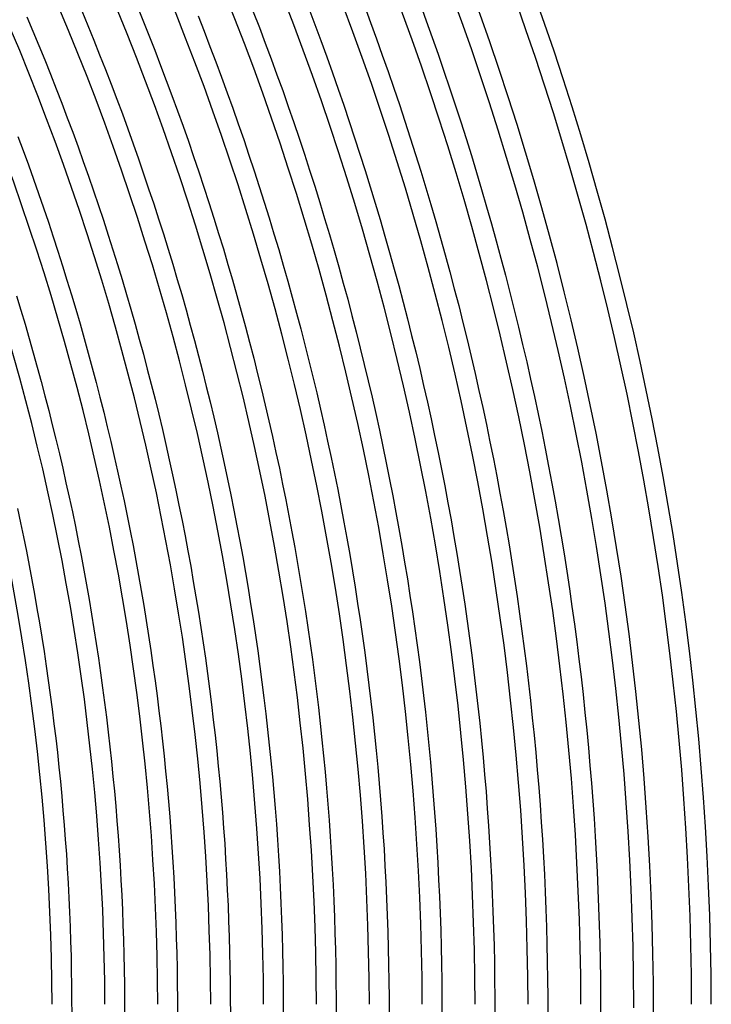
# Model space of a CAD drawing. Header units: millimetres. Extents: x -660 to 660, y -630 to 630.
# Tile 96 of 131: x 474 to 615, y 2 to 202. Entities that reach past the tile are written whole.
import ezdxf

# ---------------------------------------------------------------- set-up
doc = ezdxf.new("R2010")
doc.units = ezdxf.units.MM
doc.layers.add('HIDDEN', color=7, linetype='Continuous')
doc.layers.add('THICK', color=7, linetype='Continuous')

msp = doc.modelspace()

# ---------------------------------------------------------------- linework, layer by layer
at = {"layer": 'HIDDEN'}
msp.add_arc((0, 0), 599.25, 0.12502, 0.19125, dxfattribs=at)
at = {"layer": 'THICK'}
for p, q in [((498.21, 205.03), (499.45, 201.99)), ((533.18, 204.36), (534.42, 201.1)), ((544.48, 204.89), (545.72, 201.56)), ((555.8, 205.29), (557.04, 201.89)), ((475.89, 202.67), (477.12, 199.76)), ((487.03, 203.92), (488.27, 200.94)), ((510.67, 202.91), (511.89, 199.79)), ((521.91, 203.7), (523.14, 200.51)), ((488.27, 200.94), (489.49, 197.96)), ((499.45, 201.99), (500.67, 198.94)), ((523.14, 200.51), (524.35, 197.31)), ((534.42, 201.1), (535.63, 197.84)), ((545.72, 201.56), (546.94, 198.23)), ((557.04, 201.89), (558.26, 198.49)), ((477.12, 199.76), (478.33, 196.85)), ((500.67, 198.94), (501.88, 195.88)), ((511.89, 199.79), (513.1, 196.66)), ((546.94, 198.23), (548.13, 194.89)), ((558.26, 198.49), (559.46, 195.08)), ((478.33, 196.85), (479.52, 193.93)), ((489.49, 197.96), (490.68, 194.97)), ((513.1, 196.66), (514.29, 193.53)), ((524.35, 197.31), (525.55, 194.11)), ((535.63, 197.84), (536.83, 194.57)), ((490.68, 194.97), (491.86, 191.97)), ((501.88, 195.88), (503.06, 192.82)), ((525.55, 194.11), (526.72, 190.9)), ((536.83, 194.57), (538.01, 191.29)), ((548.13, 194.89), (549.31, 191.54)), ((559.46, 195.08), (560.64, 191.66)), ((479.52, 193.93), (480.69, 191)), ((503.06, 192.82), (504.23, 189.74)), ((514.29, 193.53), (515.46, 190.39)), ((480.69, 191), (481.85, 188.06)), ((491.86, 191.97), (493.03, 188.97)), ((515.46, 190.39), (516.62, 187.24)), ((526.72, 190.9), (527.88, 187.69)), ((538.01, 191.29), (539.16, 188)), ((549.31, 191.54), (550.47, 188.19)), ((560.64, 191.66), (561.8, 188.24)), ((493.03, 188.97), (494.17, 185.96)), ((504.23, 189.74), (505.38, 186.66)), ((550.47, 188.19), (551.61, 184.83)), ((561.8, 188.24), (562.94, 184.81)), ((481.85, 188.06), (482.99, 185.12)), ((505.38, 186.66), (506.51, 183.58)), ((516.62, 187.24), (517.75, 184.09)), ((527.88, 187.69), (529.01, 184.46)), ((539.16, 188), (540.3, 184.71)), ((482.99, 185.12), (484.11, 182.17)), ((494.17, 185.96), (495.3, 182.94)), ((529.01, 184.46), (530.13, 181.23)), ((540.3, 184.71), (541.42, 181.41)), ((551.61, 184.83), (552.73, 181.46)), ((562.94, 184.81), (564.06, 181.37)), ((484.11, 182.17), (485.21, 179.21)), ((495.3, 182.94), (496.4, 179.91)), ((506.51, 183.58), (507.62, 180.48)), ((517.75, 184.09), (518.86, 180.92)), ((507.62, 180.48), (508.71, 177.38)), ((518.86, 180.92), (519.96, 177.75)), ((530.13, 181.23), (531.22, 177.99)), ((541.42, 181.41), (542.51, 178.1)), ((552.73, 181.46), (553.82, 178.08)), ((564.06, 181.37), (565.15, 177.93)), ((474.05, 178.38), (475.13, 175.49)), ((485.21, 179.21), (486.3, 176.25)), ((496.4, 179.91), (497.49, 176.88)), ((542.51, 178.1), (543.59, 174.79)), ((486.3, 176.25), (487.36, 173.28)), ((497.49, 176.88), (498.56, 173.84)), ((508.71, 177.38), (509.78, 174.28)), ((519.96, 177.75), (521.03, 174.58)), ((531.22, 177.99), (532.3, 174.75)), ((553.82, 178.08), (554.9, 174.7)), ((565.15, 177.93), (566.23, 174.48)), ((475.13, 175.49), (476.19, 172.59)), ((509.78, 174.28), (510.84, 171.16)), ((521.03, 174.58), (522.09, 171.4)), ((532.3, 174.75), (533.35, 171.5)), ((543.59, 174.79), (544.65, 171.47)), ((554.9, 174.7), (555.95, 171.31)), ((566.23, 174.48), (567.28, 171.02)), ((476.19, 172.59), (477.23, 169.68)), ((487.36, 173.28), (488.41, 170.3)), ((498.56, 173.84), (499.61, 170.8)), ((488.41, 170.3), (489.44, 167.32)), ((499.61, 170.8), (500.64, 167.75)), ((510.84, 171.16), (511.87, 168.04)), ((522.09, 171.4), (523.12, 168.21)), ((533.35, 171.5), (534.39, 168.24)), ((544.65, 171.47), (545.68, 168.15)), ((555.95, 171.31), (556.99, 167.92)), ((567.28, 171.02), (568.31, 167.56)), ((477.23, 169.68), (478.26, 166.77)), ((523.12, 168.21), (524.14, 165.02)), ((534.39, 168.24), (535.41, 164.98)), ((545.68, 168.15), (546.7, 164.81)), ((478.26, 166.77), (479.27, 163.84)), ((489.44, 167.32), (490.45, 164.33)), ((500.64, 167.75), (501.66, 164.69)), ((511.87, 168.04), (512.89, 164.92)), ((556.99, 167.92), (558, 164.52)), ((568.31, 167.56), (569.33, 164.09)), ((490.45, 164.33), (491.44, 161.34)), ((501.66, 164.69), (502.65, 161.63)), ((512.89, 164.92), (513.88, 161.79)), ((524.14, 165.02), (525.13, 161.82)), ((535.41, 164.98), (536.4, 161.71)), ((546.7, 164.81), (547.69, 161.48)), ((558, 164.52), (559, 161.11)), ((569.33, 164.09), (570.32, 160.61)), ((479.27, 163.84), (480.26, 160.92)), ((480.26, 160.92), (481.23, 157.99)), ((491.44, 161.34), (492.42, 158.34)), ((502.65, 161.63), (503.63, 158.56)), ((513.88, 161.79), (514.86, 158.65)), ((525.13, 161.82), (526.11, 158.61)), ((536.4, 161.71), (537.38, 158.44)), ((547.69, 161.48), (548.67, 158.13)), ((559, 161.11), (559.97, 157.7)), ((570.32, 160.61), (571.29, 157.13)), ((492.42, 158.34), (493.38, 155.33)), ((503.63, 158.56), (504.59, 155.48)), ((514.86, 158.65), (515.82, 155.51)), ((526.11, 158.61), (527.07, 155.4)), ((537.38, 158.44), (538.34, 155.16)), ((548.67, 158.13), (549.62, 154.78)), ((481.23, 157.99), (482.19, 155.05)), ((559.97, 157.7), (560.92, 154.28)), ((571.29, 157.13), (572.23, 153.64)), ((482.19, 155.05), (483.12, 152.1)), ((493.38, 155.33), (494.31, 152.32)), ((504.59, 155.48), (505.53, 152.4)), ((515.82, 155.51), (516.76, 152.36)), ((527.07, 155.4), (528.01, 152.18)), ((538.34, 155.16), (539.27, 151.87)), ((549.62, 154.78), (550.55, 151.43)), ((560.92, 154.28), (561.85, 150.85)), ((483.12, 152.1), (484.04, 149.15)), ((494.31, 152.32), (495.23, 149.3)), ((505.53, 152.4), (506.45, 149.32)), ((516.76, 152.36), (517.68, 149.2)), ((528.01, 152.18), (528.93, 148.95)), ((572.23, 153.64), (573.16, 150.15)), ((539.27, 151.87), (540.19, 148.58)), ((550.55, 151.43), (551.47, 148.07)), ((561.85, 150.85), (562.76, 147.42)), ((573.16, 150.15), (574.06, 146.65)), ((484.04, 149.15), (484.94, 146.2)), ((495.23, 149.3), (496.14, 146.28)), ((506.45, 149.32), (507.35, 146.22)), ((517.68, 149.2), (518.58, 146.04)), ((528.93, 148.95), (529.82, 145.73)), ((540.19, 148.58), (541.09, 145.28)), ((484.94, 146.2), (485.82, 143.24)), ((496.14, 146.28), (497.02, 143.25)), ((507.35, 146.22), (508.23, 143.13)), ((551.47, 148.07), (552.36, 144.7)), ((562.76, 147.42), (563.65, 143.99)), ((574.06, 146.65), (574.95, 143.14)), ((473.77, 145.99), (474.65, 143.09)), ((518.58, 146.04), (519.46, 142.87)), ((529.82, 145.73), (530.7, 142.49)), ((541.09, 145.28), (541.96, 141.98)), ((552.36, 144.7), (553.23, 141.33)), ((474.65, 143.09), (475.51, 140.2)), ((485.82, 143.24), (486.69, 140.27)), ((497.02, 143.25), (497.88, 140.21)), ((508.23, 143.13), (509.09, 140.02)), ((519.46, 142.87), (520.32, 139.7)), ((530.7, 142.49), (531.56, 139.25)), ((563.65, 143.99), (564.52, 140.55)), ((574.95, 143.14), (575.81, 139.63)), ((475.51, 140.2), (476.36, 137.29)), ((486.69, 140.27), (487.54, 137.3)), ((497.88, 140.21), (498.73, 137.17)), ((541.96, 141.98), (542.82, 138.67)), ((553.23, 141.33), (554.09, 137.95)), ((564.52, 140.55), (565.36, 137.1)), ((509.09, 140.02), (509.94, 136.92)), ((520.32, 139.7), (521.16, 136.53)), ((531.56, 139.25), (532.4, 136.01)), ((542.82, 138.67), (543.65, 135.35)), ((575.81, 139.63), (576.65, 136.12)), ((476.36, 137.29), (477.19, 134.38)), ((487.54, 137.3), (488.36, 134.32)), ((498.73, 137.17), (499.56, 134.13)), ((509.94, 136.92), (510.77, 133.8)), ((521.16, 136.53), (521.99, 133.34)), ((554.09, 137.95), (554.92, 134.57)), ((565.36, 137.1), (566.19, 133.65)), ((576.65, 136.12), (577.47, 132.6)), ((477.19, 134.38), (478, 131.47)), ((488.36, 134.32), (489.17, 131.34)), ((499.56, 134.13), (500.37, 131.08)), ((532.4, 136.01), (533.22, 132.76)), ((543.65, 135.35), (544.47, 132.03)), ((554.92, 134.57), (555.73, 131.18)), ((510.77, 133.8), (511.57, 130.68)), ((521.99, 133.34), (522.79, 130.16)), ((533.22, 132.76), (534.02, 129.5)), ((566.19, 133.65), (566.99, 130.19)), ((577.47, 132.6), (578.27, 129.07)), ((478, 131.47), (478.79, 128.55)), ((489.17, 131.34), (489.97, 128.35)), ((500.37, 131.08), (501.16, 128.02)), ((511.57, 130.68), (512.36, 127.56)), ((522.79, 130.16), (523.58, 126.97)), ((544.47, 132.03), (545.26, 128.71)), ((555.73, 131.18), (556.52, 127.79)), ((566.99, 130.19), (567.78, 126.73)), ((478.79, 128.55), (479.57, 125.63)), ((489.97, 128.35), (490.74, 125.36)), ((534.02, 129.5), (534.8, 126.24)), ((545.26, 128.71), (546.04, 125.38)), ((578.27, 129.07), (579.05, 125.54)), ((501.16, 128.02), (501.93, 124.96)), ((512.36, 127.56), (513.13, 124.43)), ((523.58, 126.97), (524.34, 123.77)), ((534.8, 126.24), (535.56, 122.98)), ((556.52, 127.79), (557.29, 124.39)), ((567.78, 126.73), (568.54, 123.27)), ((479.57, 125.63), (480.33, 122.7)), ((490.74, 125.36), (491.5, 122.37)), ((501.93, 124.96), (502.68, 121.9)), ((513.13, 124.43), (513.88, 121.3)), ((546.04, 125.38), (546.79, 122.05)), ((557.29, 124.39), (558.03, 120.99)), ((579.05, 125.54), (579.8, 122.01)), ((480.33, 122.7), (481.06, 119.77)), ((491.5, 122.37), (492.23, 119.37)), ((524.34, 123.77), (525.09, 120.57)), ((535.56, 122.98), (536.3, 119.71)), ((568.54, 123.27), (569.28, 119.8)), ((502.68, 121.9), (503.42, 118.83)), ((513.88, 121.3), (514.61, 118.16)), ((525.09, 120.57), (525.81, 117.36)), ((546.79, 122.05), (547.53, 118.71)), ((558.03, 120.99), (558.76, 117.58)), ((579.8, 122.01), (580.54, 118.47)), ((481.06, 119.77), (481.79, 116.83)), ((492.23, 119.37), (492.95, 116.36)), ((503.42, 118.83), (504.13, 115.76)), ((514.61, 118.16), (515.32, 115.02)), ((536.3, 119.71), (537.02, 116.43)), ((547.53, 118.71), (548.24, 115.37)), ((569.28, 119.8), (570, 116.32)), ((580.54, 118.47), (581.25, 114.93)), ((481.79, 116.83), (482.49, 113.89)), ((492.95, 116.36), (493.65, 113.35)), ((525.81, 117.36), (526.52, 114.15)), ((537.02, 116.43), (537.72, 113.15)), ((558.76, 117.58), (559.47, 114.17)), ((570, 116.32), (570.7, 112.84)), ((504.13, 115.76), (504.83, 112.68)), ((515.32, 115.02), (516.01, 111.88)), ((526.52, 114.15), (527.2, 110.94)), ((548.24, 115.37), (548.94, 112.02)), ((559.47, 114.17), (560.16, 110.76)), ((581.25, 114.93), (581.94, 111.38)), ((482.49, 113.89), (483.18, 110.95)), ((493.65, 113.35), (494.34, 110.34)), ((504.83, 112.68), (505.51, 109.6)), ((537.72, 113.15), (538.4, 109.87)), ((570.7, 112.84), (571.38, 109.36)), ((483.18, 110.95), (483.84, 108)), ((494.34, 110.34), (495, 107.32)), ((516.01, 111.88), (516.68, 108.73)), ((527.2, 110.94), (527.87, 107.72)), ((548.94, 112.02), (549.61, 108.67)), ((560.16, 110.76), (560.82, 107.34)), ((581.94, 111.38), (582.61, 107.83)), ((505.51, 109.6), (506.16, 106.51)), ((516.68, 108.73), (517.34, 105.57)), ((538.4, 109.87), (539.06, 106.59)), ((549.61, 108.67), (550.26, 105.32)), ((571.38, 109.36), (572.04, 105.87)), ((483.84, 108), (484.49, 105.04)), ((495, 107.32), (495.64, 104.3)), ((506.16, 106.51), (506.8, 103.42)), ((527.87, 107.72), (528.52, 104.5)), ((539.06, 106.59), (539.7, 103.3)), ((560.82, 107.34), (561.46, 103.91)), ((582.61, 107.83), (583.25, 104.27)), ((484.49, 105.04), (485.13, 102.09)), ((495.64, 104.3), (496.27, 101.27)), ((517.34, 105.57), (517.97, 102.42)), ((528.52, 104.5), (529.15, 101.27)), ((550.26, 105.32), (550.89, 101.96)), ((572.04, 105.87), (572.67, 102.38)), ((583.25, 104.27), (583.88, 100.71)), ((473.99, 102.77), (474.61, 99.87)), ((485.13, 102.09), (485.74, 99.12)), ((506.8, 103.42), (507.43, 100.33)), ((517.97, 102.42), (518.59, 99.25)), ((539.7, 103.3), (540.32, 100)), ((561.46, 103.91), (562.09, 100.49)), ((572.67, 102.38), (573.28, 98.88)), ((496.27, 101.27), (496.88, 98.24)), ((507.43, 100.33), (508.03, 97.23)), ((529.15, 101.27), (529.75, 98.04)), ((550.89, 101.96), (551.51, 98.6)), ((562.09, 100.49), (562.69, 97.06)), ((583.88, 100.71), (584.48, 97.15)), ((474.61, 99.87), (475.21, 96.98)), ((485.74, 99.12), (486.33, 96.16)), ((496.88, 98.24), (497.47, 95.21)), ((518.59, 99.25), (519.18, 96.09)), ((540.32, 100), (540.92, 96.7)), ((551.51, 98.6), (552.1, 95.23)), ((573.28, 98.88), (573.88, 95.38)), ((475.21, 96.98), (475.79, 94.07)), ((486.33, 96.16), (486.91, 93.19)), ((508.03, 97.23), (508.61, 94.13)), ((519.18, 96.09), (519.76, 92.92)), ((529.75, 98.04), (530.34, 94.81)), ((540.92, 96.7), (541.5, 93.4)), ((562.69, 97.06), (563.27, 93.62)), ((584.48, 97.15), (585.06, 93.58)), ((475.79, 94.07), (476.35, 91.17)), ((497.47, 95.21), (498.04, 92.18)), ((508.61, 94.13), (509.18, 91.03)), ((530.34, 94.81), (530.91, 91.57)), ((552.1, 95.23), (552.67, 91.86)), ((573.88, 95.38), (574.45, 91.88)), ((486.91, 93.19), (487.47, 90.22)), ((498.04, 92.18), (498.6, 89.14)), ((519.76, 92.92), (520.32, 89.75)), ((541.5, 93.4), (542.06, 90.1)), ((563.27, 93.62), (563.83, 90.18)), ((585.06, 93.58), (585.62, 90.01)), ((476.35, 91.17), (476.9, 88.26)), ((487.47, 90.22), (488.01, 87.24)), ((509.18, 91.03), (509.72, 87.92)), ((530.91, 91.57), (531.46, 88.33)), ((542.06, 90.1), (542.6, 86.79)), ((552.67, 91.86), (553.22, 88.49)), ((563.83, 90.18), (564.37, 86.74)), ((574.45, 91.88), (575, 88.38)), ((476.9, 88.26), (477.43, 85.35)), ((498.6, 89.14), (499.13, 86.09)), ((520.32, 89.75), (520.85, 86.57)), ((531.46, 88.33), (531.99, 85.09)), ((553.22, 88.49), (553.75, 85.11)), ((575, 88.38), (575.53, 84.87)), ((585.62, 90.01), (586.16, 86.44)), ((488.01, 87.24), (488.54, 84.27)), ((499.13, 86.09), (499.65, 83.05)), ((509.72, 87.92), (510.25, 84.81)), ((520.85, 86.57), (521.37, 83.39)), ((542.6, 86.79), (543.12, 83.48)), ((564.37, 86.74), (564.89, 83.3)), ((586.16, 86.44), (586.68, 82.86)), ((477.43, 85.35), (477.94, 82.44)), ((488.54, 84.27), (489.04, 81.28)), ((510.25, 84.81), (510.76, 81.69)), ((531.99, 85.09), (532.5, 81.84)), ((553.75, 85.11), (554.26, 81.73)), ((575.53, 84.87), (576.03, 81.35)), ((477.94, 82.44), (478.44, 79.52)), ((499.65, 83.05), (500.14, 80)), ((521.37, 83.39), (521.87, 80.21)), ((543.12, 83.48), (543.62, 80.16)), ((564.89, 83.3), (565.39, 79.85)), ((586.68, 82.86), (587.17, 79.28)), ((489.04, 81.28), (489.53, 78.3)), ((510.76, 81.69), (511.25, 78.58)), ((521.87, 80.21), (522.35, 77.03)), ((532.5, 81.84), (532.99, 78.59)), ((543.62, 80.16), (544.1, 76.84)), ((554.26, 81.73), (554.74, 78.35)), ((576.03, 81.35), (576.52, 77.84)), ((478.44, 79.52), (478.91, 76.6)), ((489.53, 78.3), (490, 75.31)), ((500.14, 80), (500.62, 76.94)), ((511.25, 78.58), (511.72, 75.46)), ((532.99, 78.59), (533.46, 75.34)), ((554.74, 78.35), (555.21, 74.96)), ((565.39, 79.85), (565.87, 76.4)), ((587.17, 79.28), (587.65, 75.69)), ((478.91, 76.6), (479.37, 73.68)), ((500.62, 76.94), (501.08, 73.89)), ((522.35, 77.03), (522.81, 73.84)), ((544.1, 76.84), (544.56, 73.52)), ((565.87, 76.4), (566.32, 72.95)), ((576.52, 77.84), (576.98, 74.32)), ((490, 75.31), (490.45, 72.32)), ((511.72, 75.46), (512.17, 72.33)), ((533.46, 75.34), (533.91, 72.09)), ((555.21, 74.96), (555.66, 71.57)), ((576.98, 74.32), (577.43, 70.8)), ((587.65, 75.69), (588.1, 72.11)), ((479.37, 73.68), (479.81, 70.75)), ((490.45, 72.32), (490.88, 69.33)), ((501.08, 73.89), (501.52, 70.83)), ((512.17, 72.33), (512.6, 69.21)), ((522.81, 73.84), (523.25, 70.65)), ((533.91, 72.09), (534.34, 68.83)), ((544.56, 73.52), (545, 70.2)), ((566.32, 72.95), (566.76, 69.49)), ((588.1, 72.11), (588.52, 68.52)), ((479.81, 70.75), (480.23, 67.82)), ((501.52, 70.83), (501.95, 67.77)), ((523.25, 70.65), (523.67, 67.45)), ((545, 70.2), (545.42, 66.87)), ((555.66, 71.57), (556.09, 68.18)), ((577.43, 70.8), (577.85, 67.28)), ((490.88, 69.33), (491.29, 66.33)), ((512.6, 69.21), (513.01, 66.08)), ((534.34, 68.83), (534.75, 65.57)), ((556.09, 68.18), (556.49, 64.79)), ((566.76, 69.49), (567.17, 66.03)), ((588.52, 68.52), (588.93, 64.93)), ((480.23, 67.82), (480.64, 64.89)), ((491.29, 66.33), (491.69, 63.33)), ((501.95, 67.77), (502.35, 64.71)), ((513.01, 66.08), (513.41, 62.95)), ((523.67, 67.45), (524.08, 64.26)), ((545.42, 66.87), (545.81, 63.55)), ((567.17, 66.03), (567.56, 62.57)), ((577.85, 67.28), (578.25, 63.75)), ((480.64, 64.89), (481.03, 61.96)), ((502.35, 64.71), (502.74, 61.64)), ((524.08, 64.26), (524.46, 61.06)), ((534.75, 65.57), (535.14, 62.3)), ((556.49, 64.79), (556.88, 61.39)), ((588.93, 64.93), (589.32, 61.33)), ((491.69, 63.33), (492.06, 60.33)), ((513.41, 62.95), (513.78, 59.82)), ((535.14, 62.3), (535.51, 59.04)), ((545.81, 63.55), (546.19, 60.22)), ((567.56, 62.57), (567.93, 59.11)), ((578.25, 63.75), (578.62, 60.22)), ((481.03, 61.96), (481.39, 59.03)), ((492.06, 60.33), (492.42, 57.33)), ((502.74, 61.64), (503.1, 58.57)), ((524.46, 61.06), (524.82, 57.86)), ((546.19, 60.22), (546.55, 56.88)), ((556.88, 61.39), (557.24, 58)), ((578.62, 60.22), (578.98, 56.69)), ((589.32, 61.33), (589.68, 57.74)), ((481.39, 59.03), (481.75, 56.09)), ((503.1, 58.57), (503.45, 55.5)), ((513.78, 59.82), (514.13, 56.68)), ((535.51, 59.04), (535.86, 55.77)), ((567.93, 59.11), (568.28, 55.64)), ((481.75, 56.09), (482.08, 53.15)), ((492.42, 57.33), (492.76, 54.33)), ((514.13, 56.68), (514.47, 53.54)), ((524.82, 57.86), (525.16, 54.66)), ((546.55, 56.88), (546.88, 53.55)), ((557.24, 58), (557.58, 54.6)), ((578.98, 56.69), (579.32, 53.16)), ((589.68, 57.74), (590.02, 54.14)), ((492.76, 54.33), (493.09, 51.32)), ((503.45, 55.5), (503.78, 52.43)), ((525.16, 54.66), (525.49, 51.45)), ((535.86, 55.77), (536.19, 52.5)), ((557.58, 54.6), (557.91, 51.19)), ((568.28, 55.64), (568.61, 52.18)), ((590.02, 54.14), (590.34, 50.54)), ((482.08, 53.15), (482.39, 50.21)), ((503.78, 52.43), (504.09, 49.36)), ((514.47, 53.54), (514.79, 50.4)), ((536.19, 52.5), (536.5, 49.23)), ((546.88, 53.55), (547.2, 50.21)), ((568.61, 52.18), (568.92, 48.71)), ((579.32, 53.16), (579.63, 49.62)), ((482.39, 50.21), (482.69, 47.26)), ((493.09, 51.32), (493.39, 48.31)), ((514.79, 50.4), (515.09, 47.26)), ((525.49, 51.45), (525.79, 48.25)), ((547.2, 50.21), (547.5, 46.87)), ((557.91, 51.19), (558.21, 47.79)), ((590.34, 50.54), (590.64, 46.94)), ((493.39, 48.31), (493.68, 45.3)), ((504.09, 49.36), (504.38, 46.28)), ((525.79, 48.25), (526.08, 45.04)), ((536.5, 49.23), (536.79, 45.95)), ((568.92, 48.71), (569.21, 45.23)), ((579.63, 49.62), (579.92, 46.09)), ((482.69, 47.26), (482.97, 44.32)), ((504.38, 46.28), (504.65, 43.2)), ((515.09, 47.26), (515.36, 44.12)), ((547.5, 46.87), (547.77, 43.53)), ((558.21, 47.79), (558.49, 44.38)), ((579.92, 46.09), (580.19, 42.55)), ((590.64, 46.94), (590.91, 43.33)), ((482.97, 44.32), (483.23, 41.37)), ((493.68, 45.3), (493.94, 42.29)), ((515.36, 44.12), (515.62, 40.98)), ((526.08, 45.04), (526.34, 41.83)), ((536.79, 45.95), (537.06, 42.68)), ((558.49, 44.38), (558.75, 40.97)), ((569.21, 45.23), (569.47, 41.76)), ((493.94, 42.29), (494.19, 39.27)), ((504.65, 43.2), (504.91, 40.12)), ((537.06, 42.68), (537.31, 39.4)), ((547.77, 43.53), (548.03, 40.19)), ((580.19, 42.55), (580.44, 39.01)), ((590.91, 43.33), (591.17, 39.73)), ((483.23, 41.37), (483.48, 38.42)), ((504.91, 40.12), (505.14, 37.04)), ((515.62, 40.98), (515.86, 37.83)), ((526.34, 41.83), (526.59, 38.62)), ((548.03, 40.19), (548.26, 36.84)), ((558.75, 40.97), (558.99, 37.57)), ((569.47, 41.76), (569.71, 38.29)), ((483.48, 38.42), (483.7, 35.47)), ((494.19, 39.27), (494.42, 36.26)), ((526.59, 38.62), (526.81, 35.4)), ((537.31, 39.4), (537.54, 36.12)), ((569.71, 38.29), (569.94, 34.81)), ((580.44, 39.01), (580.67, 35.47)), ((591.17, 39.73), (591.4, 36.12)), ((494.42, 36.26), (494.63, 33.24)), ((505.14, 37.04), (505.36, 33.96)), ((515.86, 37.83), (516.09, 34.68)), ((537.54, 36.12), (537.75, 32.84)), ((548.26, 36.84), (548.48, 33.5)), ((558.99, 37.57), (559.21, 34.16)), ((591.4, 36.12), (591.61, 32.51)), ((483.7, 35.47), (483.91, 32.52)), ((516.09, 34.68), (516.29, 31.53)), ((526.81, 35.4), (527.02, 32.19)), ((559.21, 34.16), (559.41, 30.74)), ((569.94, 34.81), (570.14, 31.33)), ((580.67, 35.47), (580.87, 31.92)), ((483.91, 32.52), (484.1, 29.57)), ((494.63, 33.24), (494.83, 30.22)), ((505.36, 33.96), (505.56, 30.88)), ((527.02, 32.19), (527.2, 28.97)), ((537.75, 32.84), (537.94, 29.56)), ((548.48, 33.5), (548.67, 30.15)), ((591.61, 32.51), (591.79, 28.9)), ((494.83, 30.22), (495, 27.2)), ((505.56, 30.88), (505.74, 27.79)), ((516.29, 31.53), (516.47, 28.38)), ((548.67, 30.15), (548.85, 26.81)), ((559.41, 30.74), (559.58, 27.33)), ((570.14, 31.33), (570.32, 27.85)), ((580.87, 31.92), (581.06, 28.38)), ((484.1, 29.57), (484.27, 26.61)), ((516.47, 28.38), (516.63, 25.23)), ((527.2, 28.97), (527.37, 25.76)), ((537.94, 29.56), (538.11, 26.28)), ((581.06, 28.38), (581.22, 24.83)), ((591.79, 28.9), (591.96, 25.29)), ((484.27, 26.61), (484.42, 23.66)), ((495, 27.2), (495.16, 24.18)), ((505.74, 27.79), (505.9, 24.71)), ((538.11, 26.28), (538.26, 23)), ((548.85, 26.81), (549, 23.46)), ((559.58, 27.33), (559.74, 23.92)), ((570.32, 27.85), (570.48, 24.38)), ((495.16, 24.18), (495.3, 21.16)), ((505.9, 24.71), (506.04, 21.62)), ((516.63, 25.23), (516.78, 22.08)), ((527.37, 25.76), (527.52, 22.54)), ((570.48, 24.38), (570.62, 20.89)), ((581.22, 24.83), (581.36, 21.29)), ((591.96, 25.29), (592.1, 21.68)), ((484.42, 23.66), (484.56, 20.7)), ((516.78, 22.08), (516.9, 18.93)), ((527.52, 22.54), (527.65, 19.32)), ((538.26, 23), (538.39, 19.71)), ((549, 23.46), (549.13, 20.11)), ((559.74, 23.92), (559.87, 20.5)), ((484.56, 20.7), (484.68, 17.75)), ((495.3, 21.16), (495.42, 18.14)), ((506.04, 21.62), (506.16, 18.53)), ((549.13, 20.11), (549.24, 16.76)), ((559.87, 20.5), (559.99, 17.09)), ((570.62, 20.89), (570.73, 17.41)), ((581.36, 21.29), (581.48, 17.74)), ((592.1, 21.68), (592.22, 18.07)), ((495.42, 18.14), (495.52, 15.12)), ((506.16, 18.53), (506.26, 15.45)), ((516.9, 18.93), (517.01, 15.77)), ((527.65, 19.32), (527.75, 16.1)), ((538.39, 19.71), (538.5, 16.43)), ((592.22, 18.07), (592.32, 14.46)), ((484.68, 17.75), (484.77, 14.79)), ((527.75, 16.1), (527.84, 12.88)), ((538.5, 16.43), (538.59, 13.14)), ((549.24, 16.76), (549.34, 13.41)), ((559.99, 17.09), (560.08, 13.67)), ((570.73, 17.41), (570.83, 13.93)), ((581.48, 17.74), (581.58, 14.19)), ((484.77, 14.79), (484.86, 11.83)), ((495.52, 15.12), (495.6, 12.1)), ((506.26, 15.45), (506.35, 12.36)), ((517.01, 15.77), (517.1, 12.62)), ((581.58, 14.19), (581.65, 10.65)), ((592.32, 14.46), (592.4, 10.84)), ((495.6, 12.1), (495.67, 9.07)), ((506.35, 12.36), (506.42, 9.27)), ((517.1, 12.62), (517.16, 9.47)), ((527.84, 12.88), (527.91, 9.66)), ((538.59, 13.14), (538.66, 9.86)), ((549.34, 13.41), (549.41, 10.06)), ((560.08, 13.67), (560.16, 10.25)), ((570.83, 13.93), (570.9, 10.45)), ((484.86, 11.83), (484.92, 8.88)), ((549.41, 10.06), (549.46, 6.7)), ((560.16, 10.25), (560.21, 6.84)), ((570.9, 10.45), (570.96, 6.97)), ((581.65, 10.65), (581.71, 7.1)), ((592.4, 10.84), (592.46, 7.23)), ((484.92, 8.88), (484.96, 5.92)), ((495.67, 9.07), (495.71, 6.05)), ((506.42, 9.27), (506.46, 6.18)), ((517.16, 9.47), (517.21, 6.31)), ((527.91, 9.66), (527.96, 6.44)), ((538.66, 9.86), (538.71, 6.57)), ((495.71, 6.05), (495.74, 3.02)), ((506.46, 6.18), (506.49, 3.09)), ((517.21, 6.31), (517.24, 3.16)), ((527.96, 6.44), (527.99, 3.22)), ((538.71, 6.57), (538.74, 3.29)), ((549.46, 6.7), (549.49, 3.35)), ((560.21, 6.84), (560.24, 3.42)), ((570.96, 6.97), (570.99, 3.48)), ((581.71, 7.1), (581.74, 3.55)), ((592.46, 7.23), (592.49, 3.61)), ((484.96, 5.92), (484.99, 2.96)), ((484.99, 2.96), (485, 0)), ((495.74, 3.02), (495.75, 0)), ((506.49, 3.09), (506.5, 0)), ((517.24, 3.16), (517.25, 0)), ((527.99, 3.22), (528, 0)), ((538.74, 3.29), (538.75, 0)), ((549.49, 3.35), (549.5, 0)), ((560.24, 3.42), (560.25, 0)), ((570.99, 3.48), (571, 0)), ((581.74, 3.55), (581.75, 0)), ((592.49, 3.61), (592.5, 0))]:
    msp.add_line(p, q, dxfattribs=at)
for radius, start, end in [(615, 0.1861, 35.81393), (611, 0.18753, 35.81244), (603.25, 0.03776, 35.96221), (599.25, 0.19125, 35.80877), (588.5, 0.19469, 35.80528), (577.75, 0.19836, 35.80167), (567, 0.2021, 35.7979), (556.25, 0.206, 35.794), (545.5, 0.21, 35.7899), (534.75, 0.2143, 35.7857), (524, 0.2187, 35.7813), (513.25, 0.2233, 35.7767), (502.5, 0.228, 35.7719), (491.75, 0.233, 35.7669), (481, 0.2382, 35.7617)]:
    msp.add_arc((0, 0), radius, start, end, dxfattribs=at)

doc.saveas('drawing.dxf')
